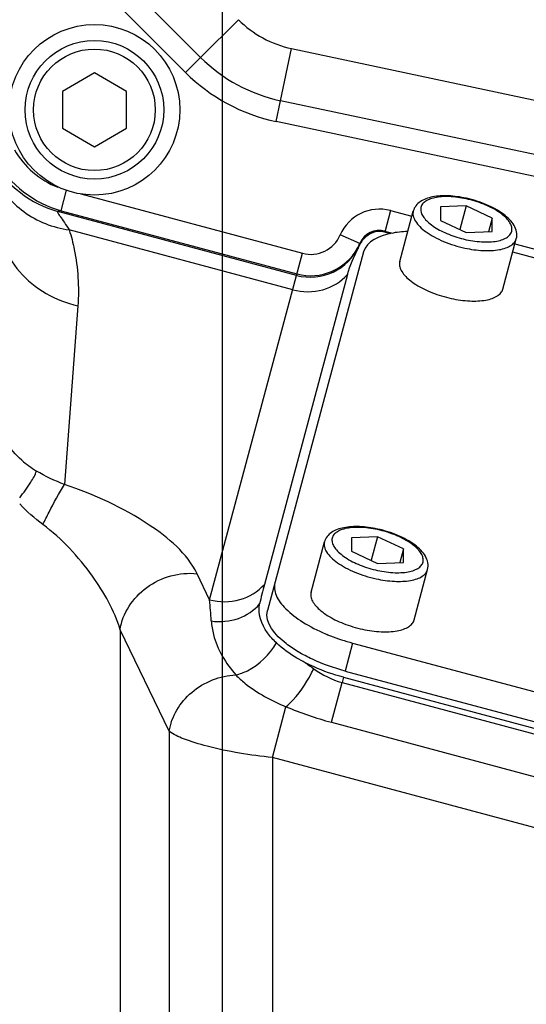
# Model space of a CAD drawing. Header units: millimetres. Extents: x 0 to 8410, y 0 to 5940.
# Tile 61 of 85: x 3794 to 3842, y 3412 to 3505. Entities that reach past the tile are written whole.
import ezdxf

# ---------------------------------------------------------------- set-up
doc = ezdxf.new("R2010")
doc.units = ezdxf.units.MM
doc.header["$LTSCALE"] = 462.55
doc.layers.get('0').update_dxf_attribs({"linetype": 'CONTINUOUS'})
for name, color, linetype in [('204101000013-1_DXF_DIMENSION', 7, 'CONTINUOUS'), ('204101000013_DXF_DIMENSION', 7, 'CONTINUOUS'), ('304102000035DXF_CONTINUOUS_LINE', 7, 'CONTINUOUS'), ('304103000018DXF_CONTINUOUS_LINE', 7, 'CONTINUOUS'), ('304105000130DXF_CONTINUOUS_LINE', 7, 'CONTINUOUS'), ('501023000047DXF_CONTINUOUS_LINE', 7, 'CONTINUOUS'), ('501023000078DXF_CONTINUOUS_LINE', 7, 'CONTINUOUS'), ('504001000008DXF_CONTINUOUS_LINE', 7, 'CONTINUOUS')]:
    doc.layers.add(name, color=color, linetype=linetype)
doc.styles.get("Standard").update_dxf_attribs({"font": 'txt', "width": 0.7})
doc.dimstyles.new('DIMSTYLE_1', dxfattribs={"dimtxt": 70, "dimasz": 60, "dimexe": 1.5, "dimexo": 0, "dimgap": 1.75, "dimtad": 0, "dimtih": 1, "dimtoh": 1, "dimdsep": 46, "dimtxsty": 'Standard', "dimblk": '_FILLED', "dimblk1": '_FILLED', "dimblk2": '_FILLED', "dimcen": 0.09, "dimclrt": 5, "dimazin": 2, "dimtp": 0.01, "dimtm": 0.01, "dimtfac": 1, "dimtofl": 0, "dimtmove": 0, "dimatfit": 3, "dimldrblk": '_FILLED', "dimfxl": 0, "dimtolj": 1, "dimarcsym": 0})
doc.dimstyles.new('DIMSTYLE_7', dxfattribs={"dimtxt": 70, "dimasz": 60, "dimexe": 1.5, "dimexo": 0, "dimgap": 1.75, "dimtad": 1, "dimdsep": 46, "dimtxsty": 'Standard', "dimblk": '_FILLED', "dimblk1": '_FILLED', "dimblk2": '_FILLED', "dimcen": 0.09, "dimclrt": 5, "dimazin": 2, "dimtp": 0.01, "dimtm": 0.01, "dimtfac": 1, "dimtofl": 0, "dimtmove": 0, "dimatfit": 3, "dimldrblk": '_FILLED', "dimfxl": 0, "dimtolj": 1, "dimarcsym": 0})

# ---------------------------------------------------------------- blocks, each defined once
blk = doc.blocks.new('*D3')
at = {"layer": '204101000013-1_DXF_DIMENSION', "color": 2, "linetype": 'Continuous'}
blk.add_line((3813.401, 3341.175), (3813.401, 5379.425), dxfattribs=at)
blk = doc.blocks.new('_FILLED')
at = {"color": 0, "linetype": 'ByBlock'}
blk.add_solid([(0, 0), (-1, 0.125), (-1, -0.125)], dxfattribs=at)
blk = doc.blocks.new('*D23')
at = {"layer": '204101000013-1_DXF_DIMENSION', "color": 2, "linetype": 'Continuous'}
blk.add_line((2452.902, 3544.175), (2452.902, 2387.408), dxfattribs=at)
blk = doc.blocks.new('*D31')
at = {"layer": '204101000013_DXF_DIMENSION', "color": 2, "linetype": 'Continuous'}
for p, q in [((3909.222, 3684.175), (3361.141, 3684.175)), ((3376.141, 3684.175), (3376.141, 3415.175)), ((3376.141, 3146.175), (3376.141, 3415.175)), ((3621.33, 3146.175), (3361.141, 3146.175))]:
    blk.add_line(p, q, dxfattribs=at)
at = {"layer": '204101000013_DXF_DIMENSION', "color": 2, "linetype": 'Continuous', "xscale": 60, "yscale": 60, "zscale": 60}
for p, rotation in [((3376.141, 3684.175), 90), ((3376.141, 3146.175), 270)]:
    blk.add_blockref('_FILLED', p, dxfattribs=dict(at, rotation=rotation))
blk = doc.blocks.new('*D32')
at = {"layer": '204101000013_DXF_DIMENSION', "color": 2, "linetype": 'Continuous'}
for p, q in [((3813.402, 3341.175), (3813.402, 4872.379)), ((3962.402, 4457.953), (3962.402, 4872.379)), ((3887.902, 4857.379), (3653.512, 4857.379)), ((3813.402, 4857.379), (3887.902, 4857.379)), ((3962.402, 4857.379), (3887.902, 4857.379))]:
    blk.add_line(p, q, dxfattribs=at)
at = {"layer": '204101000013_DXF_DIMENSION', "color": 2, "linetype": 'Continuous', "xscale": 60, "yscale": 60, "zscale": 60, "rotation": 180}
blk.add_blockref('_FILLED', (3813.402, 4857.379), dxfattribs=at)
at = {"layer": '204101000013_DXF_DIMENSION', "color": 2, "linetype": 'Continuous', "xscale": 60, "yscale": 60, "zscale": 60}
blk.add_blockref('_FILLED', (3962.402, 4857.379), dxfattribs=at)

msp = doc.modelspace()

# ---------------------------------------------------------------- linework, layer by layer
at = {"color": 2, "linetype": 'Continuous'}
msp.add_arc((3962.401, 3684.175), 1521.972, 330, 180, dxfattribs=at)
at = {"layer": '304102000035DXF_CONTINUOUS_LINE', "color": 7, "linetype": 'Continuous'}
for p, q in [((3811.357, 3501.092), (3788.347, 3524.102)), ((3850.173, 3490.368), (3818.845, 3497.027)), ((3829.163, 3484.549), (3828.605, 3484.699)), ((3825.114, 3480.734), (3817.325, 3451.665)), ((3824.74, 3442.95), (3900.905, 3422.541))]:
    msp.add_line(p, q, dxfattribs=at)
at = {"layer": '304102000035DXF_CONTINUOUS_LINE', "color": 9, "linetype": 'Continuous'}
for p, q in [((3809.943, 3499.678), (3786.933, 3522.688)), ((3809.943, 3499.678), (3811.357, 3501.092)), ((3818.429, 3495.07), (3818.845, 3497.027)), ((3848.704, 3488.635), (3818.429, 3495.07)), ((3798.28, 3486.71), (3798.798, 3488.642)), ((3800.124, 3488.286), (3820.902, 3482.719)), ((3798.28, 3486.71), (3797.962, 3486.647)), ((3820.347, 3480.649), (3797.962, 3486.647)), ((3798.28, 3486.71), (3820.384, 3480.787)), ((3829.147, 3486.721), (3828.605, 3484.699)), ((3829.147, 3486.721), (3831.148, 3486.185)), ((3819.984, 3479.294), (3799.044, 3484.904)), ((3828.629, 3484.79), (3829.364, 3484.593)), ((3826.273, 3483.646), (3824.435, 3484.434)), ((3826.273, 3483.646), (3826.246, 3483.544)), ((3840.807, 3483.597), (3845.878, 3482.238)), ((3812.195, 3450.225), (3820.902, 3482.719)), ((3799.847, 3477.785), (3798.611, 3461.031)), ((3812.195, 3450.225), (3811.016, 3452.665)), ((3808.416, 3437.887), (3803.813, 3447.412)), ((3803.813, 3447.412), (3803.813, 3384.509)), ((3824.74, 3442.95), (3824.607, 3442.455)), ((3823.609, 3438.729), (3824.607, 3442.455)), ((3824.607, 3442.455), (3900.905, 3422.011)), ((3818.075, 3435.42), (3819.352, 3440.186)), ((3823.609, 3438.729), (3899.907, 3418.285)), ((3808.416, 3437.887), (3808.416, 3384.357)), ((3899.536, 3413.593), (3818.075, 3435.42)), ((3818.075, 3435.42), (3818.075, 3378.464))]:
    msp.add_line(p, q, dxfattribs=at)
at = {"layer": '304102000035DXF_CONTINUOUS_LINE', "color": 7, "linetype": 'Continuous'}
for centre, radius, start, end in [((3821.964, 3511.699), 15, 225, 258), ((3855.809, 3441.381), 39.834, 165.0381, 167.75931)]:
    msp.add_arc(centre, radius, start, end, dxfattribs=at)
at = {"layer": '304102000035DXF_CONTINUOUS_LINE', "color": 9, "linetype": 'Continuous'}
for centre, radius, start, end in [((3821.964, 3511.699), 17, 225, 258), ((3828.112, 3482.857), 4, 75.00361, 156.78426), ((3828.112, 3482.858), 2, 75.00916, 156.79491), ((3821.678, 3485.617), 3, 255.00352, 336.78435), ((3821.677, 3485.619), 5.001, 330.97685, 336.76733), ((3827.987, 3482.599), 1.969, 140.65288, 155.55833), ((3821.641, 3485.479), 5, 255.00134, 335.60526), ((3821.678, 3485.617), 5, 255.0004, 330.98998), ((3800.867, 3470.408), 9.474, 228.60234, 238.89292), ((3705.314, 3440.733), 107.301, 4.00815, 5.07496)]:
    msp.add_arc(centre, radius, start, end, dxfattribs=at)
for points in [[(3793.906, 3492.427), (3794.789, 3490.868), (3796.302, 3489.56), (3797.972, 3488.912)], [(3791.87, 3491.352), (3793.141, 3489.123), (3795.484, 3487.312), (3797.962, 3486.647)], [(3792.166, 3491.442), (3793.436, 3489.2), (3795.791, 3487.378), (3798.28, 3486.71)], [(3827.513, 3484.672), (3826.971, 3484.511), (3826.469, 3484.064), (3826.246, 3483.544)], [(3798.611, 3461.031), (3797.698, 3461.375), (3796.808, 3461.793), (3795.972, 3462.296)], [(3796.571, 3457.28), (3795.797, 3457.86), (3795.064, 3458.504), (3794.402, 3459.209)], [(3821.158, 3444.319), (3821.424, 3444.123), (3821.694, 3443.931), (3821.964, 3443.742)], [(3821.964, 3443.742), (3822.767, 3443.179), (3823.661, 3442.708), (3824.607, 3442.455)], [(3819.352, 3440.186), (3820.739, 3439.617), (3822.16, 3439.117), (3823.609, 3438.729)]]:
    msp.add_open_spline(points, degree=3, dxfattribs=at)
for points, knots in [([(3792.082, 3490.021), (3792.636, 3488.687), (3794.618, 3486.237), (3797.527, 3485.132), (3799.044, 3484.904)], [0, 0, 0, 0, 0.485029, 1, 1, 1, 1]), ([(3792.199, 3486.54), (3792.232, 3484.555), (3793.934, 3480.397), (3797.789, 3478.262), (3799.847, 3477.785)], [0, 0, 0, 0, 0.484427, 1, 1, 1, 1]), ([(3797.962, 3486.647), (3797.92, 3486.646), (3798.053, 3486.353), (3798.233, 3486.147), (3798.628, 3485.546), (3798.896, 3485.144), (3799.044, 3484.904)], [0, 0, 0, 0, 0.061249, 0.266298, 0.59012, 1, 1, 1, 1]), ([(3799.044, 3484.904), (3799.233, 3484.303), (3799.832, 3481.98), (3799.977, 3479.547), (3799.847, 3477.785)], [0, 0, 0, 0, 0.262958, 1, 1, 1, 1]), ([(3826.246, 3483.544), (3826.242, 3483.53), (3826.225, 3483.486), (3826.207, 3483.443), (3826.195, 3483.414)], [0, 0, 0, 0, 0.319262, 1, 1, 1, 1]), ([(3826.195, 3483.413), (3826.181, 3483.38), (3826.15, 3483.302), (3826.12, 3483.222), (3826.103, 3483.177)], [0, 0, 0, 0, 0.426141, 1, 1, 1, 1]), ([(3819.984, 3479.294), (3820.897, 3479.049), (3822.844, 3479.026), (3824.526, 3480.05), (3825.114, 3480.734)], [0, 0, 0, 0, 0.511921, 1, 1, 1, 1]), ([(3794.601, 3463.301), (3793.454, 3464.312), (3791.627, 3466.926), (3791.09, 3470.031), (3791.094, 3471.564)], [0, 0, 0, 0, 0.499236, 1, 1, 1, 1]), ([(3794.402, 3459.787), (3794.77, 3460.254), (3795.34, 3461.056), (3795.861, 3461.918), (3795.972, 3462.296)], [0, 0, 0, 0, 0.601085, 1, 1, 1, 1]), ([(3796.571, 3457.28), (3796.762, 3457.666), (3797.409, 3458.933), (3798.062, 3460.204), (3798.611, 3461.031)], [0, 0, 0, 0, 0.302464, 1, 1, 1, 1]), ([(3811.016, 3452.665), (3810.089, 3454.582), (3805.973, 3458.003), (3801.393, 3460.104), (3798.611, 3461.031)], [0, 0, 0, 0, 0.420724, 1, 1, 1, 1]), ([(3803.813, 3447.412), (3803.268, 3449.217), (3801.208, 3452.875), (3798.36, 3455.937), (3796.571, 3457.28)], [0, 0, 0, 0, 0.457222, 1, 1, 1, 1]), ([(3803.813, 3447.412), (3804.027, 3448.955), (3806.02, 3451.918), (3809.397, 3452.841), (3811.016, 3452.665)], [0, 0, 0, 0, 0.488885, 1, 1, 1, 1]), ([(3812.195, 3450.225), (3813.108, 3449.98), (3815.055, 3449.957), (3816.737, 3450.982), (3817.325, 3451.665)], [0, 0, 0, 0, 0.511921, 1, 1, 1, 1]), ([(3812.353, 3448.233), (3813.195, 3448.112), (3814.913, 3448.245), (3816.367, 3449.21), (3816.88, 3449.826)], [0, 0, 0, 0, 0.51444, 1, 1, 1, 1]), ([(3812.353, 3448.233), (3812.383, 3447.802), (3812.687, 3445.943), (3813.702, 3444.247), (3814.663, 3443.17)], [0, 0, 0, 0, 0.230347, 1, 1, 1, 1]), ([(3814.663, 3443.17), (3815.038, 3443.258), (3816.583, 3443.837), (3817.834, 3445.084), (3818.459, 3446.169)], [0, 0, 0, 0, 0.235648, 1, 1, 1, 1]), ([(3808.416, 3437.887), (3808.608, 3439.278), (3810.274, 3441.986), (3813.18, 3443.104), (3814.663, 3443.17)], [0, 0, 0, 0, 0.486099, 1, 1, 1, 1]), ([(3814.663, 3443.17), (3814.927, 3442.891), (3816.305, 3441.632), (3817.997, 3440.775), (3819.352, 3440.186)], [0, 0, 0, 0, 0.206117, 1, 1, 1, 1]), ([(3819.352, 3440.186), (3819.587, 3440.377), (3820.638, 3441.422), (3821.434, 3442.696), (3821.964, 3443.742)], [0, 0, 0, 0, 0.205733, 1, 1, 1, 1]), ([(3818.075, 3435.42), (3816.019, 3435.641), (3813.189, 3436.08), (3809.997, 3437.037), (3808.804, 3437.565), (3808.416, 3437.887)], [0, 0, 0, 0, 0.618178, 0.849207, 1, 1, 1, 1])]:
    msp.add_open_spline(points, degree=3, knots=knots, dxfattribs=at)
at = {"layer": '304102000035DXF_CONTINUOUS_LINE', "color": 7, "linetype": 'Continuous'}
for points, knots in [([(3826.465, 3483.847), (3826.522, 3483.93), (3826.791, 3484.287), (3827.181, 3484.567), (3827.513, 3484.672)], [0, 0, 0, 0, 0.22339, 1, 1, 1, 1]), ([(3828.605, 3484.699), (3828.5, 3484.727), (3828.137, 3484.792), (3827.759, 3484.75), (3827.513, 3484.672)], [0, 0, 0, 0, 0.295941, 1, 1, 1, 1]), ([(3818.459, 3446.169), (3818.151, 3446.461), (3817.241, 3447.446), (3816.681, 3448.915), (3816.88, 3449.826)], [0, 0, 0, 0, 0.312943, 1, 1, 1, 1]), ([(3821.158, 3444.319), (3820.892, 3444.456), (3819.937, 3444.985), (3819.034, 3445.623), (3818.459, 3446.169)], [0, 0, 0, 0, 0.273981, 1, 1, 1, 1]), ([(3824.74, 3442.95), (3823.8, 3443.201), (3822.585, 3443.625), (3821.431, 3444.178), (3821.158, 3444.319)], [0, 0, 0, 0, 0.760291, 1, 1, 1, 1])]:
    msp.add_open_spline(points, degree=3, knots=knots, dxfattribs=at)
for points in [[(3826.103, 3483.177), (3826.205, 3483.409), (3826.321, 3483.638), (3826.465, 3483.847)], [(3825.114, 3480.734), (3825.342, 3481.582), (3825.752, 3482.372), (3826.103, 3483.177)]]:
    msp.add_open_spline(points, degree=3, dxfattribs=at)
at = {"layer": '304103000018DXF_CONTINUOUS_LINE', "color": 9, "linetype": 'Continuous'}
for p, q in [((3811.357, 3501.092), (3814.893, 3504.628)), ((3818.845, 3497.027), (3819.884, 3501.917)), ((3819.884, 3501.917), (3856.139, 3494.211))]:
    msp.add_line(p, q, dxfattribs=at)
msp.add_arc((3821.964, 3511.699), 10, 225, 258, dxfattribs=at)
at = {"layer": '304103000018DXF_CONTINUOUS_LINE', "color": 7, "linetype": 'Continuous'}
msp.add_arc((3821.964, 3511.699), 15, 225, 258, dxfattribs=at)
at = {"layer": '304105000130DXF_CONTINUOUS_LINE', "color": 7, "linetype": 'Continuous'}
for p, q in [((3826.632, 3482.855), (3817.616, 3449.204)), ((3845.673, 3481.472), (3840.602, 3482.831)), ((3825.6, 3446.161), (3899.01, 3426.491)), ((3824.896, 3443.534), (3898.307, 3423.864))]:
    msp.add_line(p, q, dxfattribs=at)
at = {"layer": '304105000130DXF_CONTINUOUS_LINE', "color": 9, "linetype": 'Continuous'}
msp.add_line((3825.6, 3446.161), (3824.896, 3443.534), dxfattribs=at)
at = {"layer": '304105000130DXF_CONTINUOUS_LINE', "color": 7, "linetype": 'Continuous'}
for centre, radius, start, end in [((3830.025, 3463.449), 17.835, 247.02281, 247.45287), ((3830.174, 3463.809), 18.224, 247.45512, 248.55969), ((3830.65, 3465.065), 19.567, 248.60527, 255.04319)]:
    msp.add_arc(centre, radius, start, end, dxfattribs=at)
for points, knots in [([(3830.748, 3484.755), (3830.226, 3484.735), (3828.754, 3484.611), (3826.898, 3483.848), (3826.632, 3482.855)], [0, 0, 0, 0, 0.336993, 1, 1, 1, 1]), ([(3818.319, 3451.831), (3818.218, 3451.451), (3818.373, 3450.474), (3819.393, 3449.217), (3820.997, 3448.01), (3822.324, 3447.343), (3823.063, 3447.03)], [0, 0, 0, 0, 0.164464, 0.381702, 0.664307, 1, 1, 1, 1]), ([(3824.896, 3443.534), (3823.845, 3443.816), (3822.342, 3444.343), (3820.51, 3445.304), (3818.787, 3446.434), (3817.309, 3448.059), (3817.616, 3449.204)], [0, 0, 0, 0, 0.33684, 0.492302, 0.632984, 1, 1, 1, 1])]:
    msp.add_open_spline(points, degree=3, knots=knots, dxfattribs=at)
at = {"layer": '501023000047DXF_CONTINUOUS_LINE', "color": 7, "linetype": 'Continuous'}
for p, q in [((3801.402, 3499.639), (3798.402, 3497.907)), ((3804.402, 3497.907), (3801.402, 3499.639)), ((3798.402, 3497.907), (3798.402, 3494.443)), ((3804.402, 3494.443), (3804.402, 3497.907)), ((3798.402, 3494.443), (3801.402, 3492.71)), ((3801.402, 3492.71), (3804.402, 3494.443))]:
    msp.add_line(p, q, dxfattribs=at)
msp.add_circle((3801.402, 3496.175), 6.5, dxfattribs=at)
at = {"layer": '501023000047DXF_CONTINUOUS_LINE', "color": 9, "linetype": 'Continuous'}
msp.add_circle((3801.402, 3496.175), 5.7, dxfattribs=at)
at = {"layer": '501023000078DXF_CONTINUOUS_LINE', "color": 7, "linetype": 'Continuous'}
for p, q in [((3830.013, 3481.949), (3831.28, 3486.677)), ((3836.25, 3487.163), (3833.82, 3487.063)), ((3833.82, 3487.063), (3833.82, 3485.808)), ((3836.25, 3487.163), (3835.656, 3484.945)), ((3838.68, 3486.007), (3836.25, 3487.163)), ((3833.82, 3485.808), (3836.25, 3484.653)), ((3838.68, 3486.007), (3838.34, 3484.738)), ((3838.68, 3484.752), (3838.68, 3486.007)), ((3835.656, 3484.945), (3835.643, 3484.941)), ((3836.25, 3484.653), (3838.68, 3484.752)), ((3839.672, 3479.361), (3840.939, 3484.088)), ((3827.937, 3456.138), (3825.507, 3456.039)), ((3825.507, 3456.039), (3825.507, 3454.784)), ((3827.937, 3456.138), (3827.343, 3453.92)), ((3830.367, 3454.983), (3827.937, 3456.138)), ((3821.7, 3450.925), (3822.967, 3455.652)), ((3830.367, 3454.983), (3830.027, 3453.714)), ((3830.367, 3453.728), (3830.367, 3454.983)), ((3825.507, 3454.784), (3827.937, 3453.628)), ((3827.343, 3453.92), (3827.33, 3453.916)), ((3827.937, 3453.628), (3830.367, 3453.728)), ((3831.359, 3448.337), (3832.626, 3453.064))]:
    msp.add_line(p, q, dxfattribs=at)
at = {"layer": '501023000078DXF_CONTINUOUS_LINE', "color": 9, "linetype": 'Continuous'}
for centre, radius, start, end in [((3834.078, 3477.826), 10.228, 77.73992, 77.87952), ((3838.461, 3494.16), 10.403, 254.99909, 255.40048), ((3838.449, 3494.109), 10.35, 255.39752, 257.73671), ((3825.765, 3446.802), 10.228, 77.73992, 77.87952)]:
    msp.add_arc(centre, radius, start, end, dxfattribs=at)
at = {"layer": '501023000078DXF_CONTINUOUS_LINE', "color": 7, "linetype": 'Continuous'}
for centre, radius, start, end in [((3833.939, 3477.306), 10.822, 77.59309, 77.73991), ((3840.97, 3491.244), 8.241, 229.85026, 230.11562), ((3837.347, 3490), 11.787, 253.20694, 257.73581), ((3825.626, 3446.282), 10.822, 77.59309, 77.73991), ((3832.657, 3460.22), 8.241, 229.85026, 230.11562), ((3829.034, 3458.975), 11.787, 253.20694, 257.73581)]:
    msp.add_arc(centre, radius, start, end, dxfattribs=at)
for points, knots in [([(3836.237, 3487.882), (3835.686, 3488.001), (3834.634, 3488.148), (3833.348, 3488.092), (3832.469, 3487.855), (3831.928, 3487.585), (3831.5, 3487.197), (3831.328, 3486.855), (3831.28, 3486.677)], [0, 0, 0, 0, 0.305928, 0.574537, 0.691269, 0.798176, 0.899733, 1, 1, 1, 1]), ([(3840.939, 3484.088), (3840.994, 3484.292), (3841.005, 3484.736), (3840.753, 3485.359), (3840.311, 3485.918), (3839.478, 3486.629), (3838.122, 3487.352), (3836.912, 3487.733), (3836.264, 3487.876)], [0, 0, 0, 0, 0.096858, 0.19578, 0.302258, 0.42097, 0.695901, 1, 1, 1, 1]), ([(3830.013, 3481.949), (3829.978, 3481.82), (3829.971, 3481.522), (3830.142, 3481.076), (3830.472, 3480.626), (3830.947, 3480.182), (3831.552, 3479.753), (3832.27, 3479.355), (3833.075, 3479.001), (3833.646, 3478.804), (3833.941, 3478.715)], [0, 0, 0, 0, 0.073996, 0.158388, 0.259319, 0.378675, 0.515557, 0.667341, 0.830301, 1, 1, 1, 1]), ([(3834.843, 3478.481), (3835.412, 3478.358), (3836.491, 3478.205), (3837.796, 3478.246), (3838.66, 3478.461), (3839.147, 3478.685), (3839.503, 3478.981), (3839.639, 3479.235), (3839.672, 3479.361)], [0, 0, 0, 0, 0.33338, 0.620787, 0.739728, 0.840552, 0.925286, 1, 1, 1, 1]), ([(3827.924, 3456.857), (3827.373, 3456.977), (3826.321, 3457.123), (3825.035, 3457.068), (3824.156, 3456.83), (3823.615, 3456.561), (3823.187, 3456.173), (3823.015, 3455.83), (3822.967, 3455.652)], [0, 0, 0, 0, 0.305928, 0.574537, 0.691269, 0.798176, 0.899733, 1, 1, 1, 1]), ([(3832.626, 3453.064), (3832.681, 3453.268), (3832.692, 3453.712), (3832.44, 3454.334), (3831.998, 3454.894), (3831.165, 3455.604), (3829.809, 3456.327), (3828.599, 3456.709), (3827.951, 3456.851)], [0, 0, 0, 0, 0.096858, 0.19578, 0.302258, 0.42097, 0.695901, 1, 1, 1, 1]), ([(3821.7, 3450.925), (3821.665, 3450.795), (3821.658, 3450.497), (3821.829, 3450.051), (3822.159, 3449.602), (3822.634, 3449.157), (3823.239, 3448.729), (3823.957, 3448.331), (3824.762, 3447.976), (3825.333, 3447.779), (3825.628, 3447.691)], [0, 0, 0, 0, 0.073996, 0.158388, 0.259319, 0.378675, 0.515557, 0.667341, 0.830301, 1, 1, 1, 1]), ([(3826.53, 3447.457), (3827.099, 3447.333), (3828.178, 3447.18), (3829.483, 3447.222), (3830.347, 3447.436), (3830.834, 3447.66), (3831.19, 3447.956), (3831.326, 3448.21), (3831.359, 3448.337)], [0, 0, 0, 0, 0.33338, 0.620787, 0.739728, 0.840552, 0.925286, 1, 1, 1, 1])]:
    msp.add_open_spline(points, degree=3, knots=knots, dxfattribs=at)
at = {"layer": '501023000078DXF_CONTINUOUS_LINE', "color": 9, "linetype": 'Continuous'}
for points, knots in [([(3836.226, 3487.826), (3835.708, 3487.937), (3834.941, 3488.043), (3833.958, 3488.034), (3833.325, 3487.954), (3832.791, 3487.804), (3832.373, 3487.585), (3832.082, 3487.296), (3831.899, 3486.798), (3832.12, 3486.228), (3832.534, 3485.747), (3833.192, 3485.191), (3834.274, 3484.594), (3835.244, 3484.252), (3835.769, 3484.112)], [0, 0, 0, 0, 0.164049, 0.238002, 0.304028, 0.360991, 0.40877, 0.448882, 0.485194, 0.566678, 0.620158, 0.68289, 0.831907, 1, 1, 1, 1]), ([(3836.25, 3483.995), (3836.788, 3483.878), (3837.583, 3483.768), (3838.599, 3483.784), (3839.247, 3483.875), (3839.785, 3484.041), (3840.198, 3484.281), (3840.469, 3484.601), (3840.558, 3484.991), (3840.457, 3485.404), (3840.197, 3485.818), (3839.793, 3486.231), (3839.042, 3486.792), (3837.856, 3487.38), (3836.808, 3487.699), (3836.25, 3487.821)], [0, 0, 0, 0, 0.161475, 0.233845, 0.297971, 0.35274, 0.398232, 0.436486, 0.472173, 0.511273, 0.558073, 0.614263, 0.679706, 0.832496, 1, 1, 1, 1]), ([(3831.28, 3486.677), (3831.241, 3486.53), (3831.243, 3486.186), (3831.477, 3485.681), (3831.903, 3485.177), (3832.504, 3484.685), (3833.258, 3484.222), (3834.45, 3483.659), (3835.432, 3483.356), (3836.109, 3483.209)], [0, 0, 0, 0, 0.071442, 0.15517, 0.257589, 0.379802, 0.519702, 0.67329, 1, 1, 1, 1]), ([(3836.109, 3483.209), (3836.679, 3483.085), (3837.757, 3482.932), (3839.062, 3482.974), (3839.926, 3483.188), (3840.414, 3483.412), (3840.769, 3483.708), (3840.905, 3483.962), (3840.939, 3484.088)], [0, 0, 0, 0, 0.333376, 0.620772, 0.739715, 0.840544, 0.925283, 1, 1, 1, 1]), ([(3827.913, 3456.801), (3827.377, 3456.916), (3826.584, 3457.024), (3825.571, 3457.005), (3824.927, 3456.913), (3824.393, 3456.745), (3823.983, 3456.505), (3823.716, 3456.184), (3823.63, 3455.794), (3823.733, 3455.382), (3823.994, 3454.968), (3824.398, 3454.557), (3825.149, 3453.997), (3826.334, 3453.41), (3827.38, 3453.091), (3827.937, 3452.97)], [0, 0, 0, 0, 0.161355, 0.233588, 0.297551, 0.352154, 0.397509, 0.435696, 0.471414, 0.51062, 0.557555, 0.613875, 0.67943, 0.832385, 1, 1, 1, 1]), ([(3827.937, 3452.97), (3828.475, 3452.853), (3829.27, 3452.744), (3830.286, 3452.76), (3830.934, 3452.85), (3831.472, 3453.017), (3831.885, 3453.257), (3832.156, 3453.576), (3832.245, 3453.966), (3832.144, 3454.379), (3831.884, 3454.794), (3831.48, 3455.206), (3830.729, 3455.767), (3829.543, 3456.356), (3828.495, 3456.675), (3827.937, 3456.796)], [0, 0, 0, 0, 0.161475, 0.233845, 0.297971, 0.35274, 0.398232, 0.436486, 0.472173, 0.511273, 0.558073, 0.614263, 0.679706, 0.832496, 1, 1, 1, 1]), ([(3822.967, 3455.652), (3822.928, 3455.506), (3822.93, 3455.161), (3823.164, 3454.656), (3823.59, 3454.152), (3824.191, 3453.66), (3824.945, 3453.198), (3826.137, 3452.635), (3827.119, 3452.331), (3827.796, 3452.184)], [0, 0, 0, 0, 0.071442, 0.15517, 0.257589, 0.379802, 0.519702, 0.67329, 1, 1, 1, 1]), ([(3827.796, 3452.184), (3828.366, 3452.06), (3829.444, 3451.908), (3830.749, 3451.949), (3831.613, 3452.163), (3832.101, 3452.387), (3832.456, 3452.683), (3832.592, 3452.937), (3832.626, 3453.064)], [0, 0, 0, 0, 0.333376, 0.620772, 0.739715, 0.840544, 0.925283, 1, 1, 1, 1])]:
    msp.add_open_spline(points, degree=3, knots=knots, dxfattribs=at)
at = {"layer": '504001000008DXF_CONTINUOUS_LINE', "color": 7, "linetype": 'Continuous'}
msp.add_circle((3801.402, 3496.175), 8, dxfattribs=at)

# ---------------------------------------------------------------- dimensions: what is measured, and where the dimension line sits
at = {"layer": '204101000013-1_DXF_DIMENSION', "color": 2, "linetype": 'Continuous'}
for feature_location, offset, origin, override, picture, middle in [((3813.401197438, 3341.174581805), (0, 2038.250731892), (3813.401197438, 3341.174581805), {"dimgap": 17.499908, "dimtad": 1, "dimtih": 0, "dimtoh": 0}, '*D3', (3795.901197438, 5414.425313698)), ((2452.902, 3544.175), (0, -1156.767), (3813.401, 3544.175), {"dimgap": 17.499932, "dimtad": 1, "dimtih": 0, "dimtoh": 0}, '*D23', (2435.402, 2058.408))]:
    dim = msp.add_ordinate_dim(feature_location=feature_location, offset=offset, dtype=1, origin=origin, dimstyle='DIMSTYLE_1', override=override, dxfattribs=at)
    dim.commit()
    dim.dimension.update_dxf_attribs({"geometry": picture, "text_midpoint": middle})
at = {"layer": '204101000013_DXF_DIMENSION', "color": 2, "linetype": 'Continuous'}
dim = msp.add_linear_dim(base=(3962.402, 4857.379), p1=(3813.402, 3341.175), p2=(3962.402, 4457.953), dimstyle='DIMSTYLE_7', dxfattribs=at)
dim.commit()
dim.dimension.update_dxf_attribs({"geometry": '*D32', "text_midpoint": (3653.512, 4857.379), "dimtype": 160})
dim = msp.add_linear_dim(base=(3376.141, 3146.175), p1=(3909.222, 3684.175), p2=(3621.33, 3146.175), angle=270, dimstyle='DIMSTYLE_7', dxfattribs=at)
dim.commit()
dim.dimension.update_dxf_attribs({"geometry": '*D31', "text_midpoint": (3376.141, 3341.675), "dimtype": 160})

doc.saveas('drawing.dxf')
